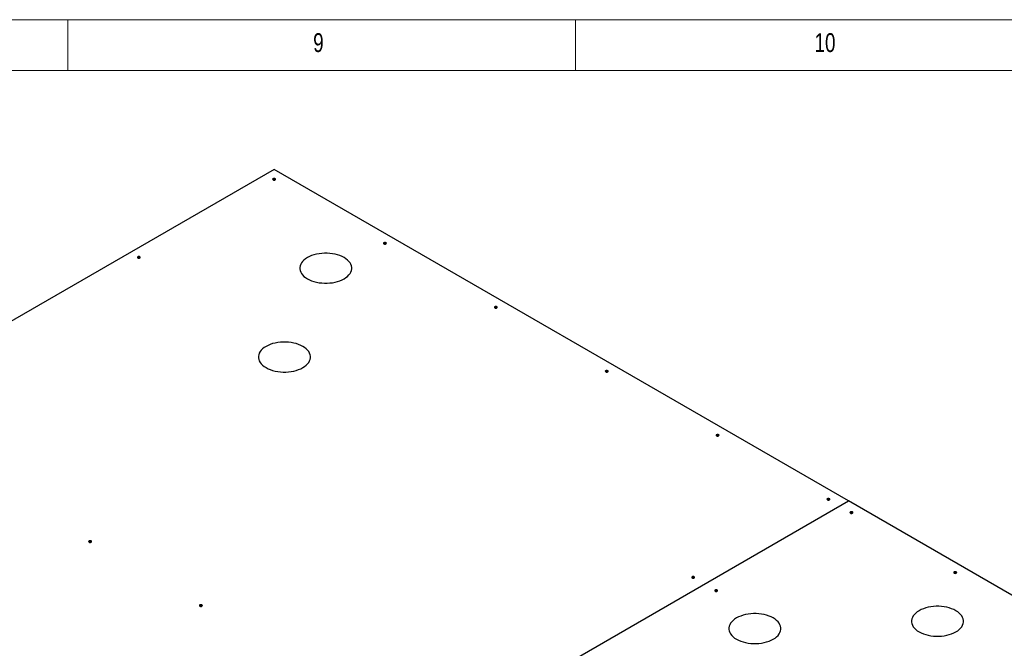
# Model space of a CAD drawing. Header units: millimetres. Extents: x 5 to 589, y 5 to 415.
# Tile 44 of 45: x 392 to 489, y 353 to 415. Entities that reach past the tile are written whole.
import ezdxf

# ---------------------------------------------------------------- set-up
doc = ezdxf.new("R2010")
doc.units = ezdxf.units.MM
doc.layers.add('NOTES', color=6, linetype='Continuous')
doc.layers.add('TRAIT-FORT', color=4, linetype='Continuous', lineweight=25)
doc.styles.add('SLDTEXTSTYLE0', font='TXT', dxfattribs={"width": 0.75})

msp = doc.modelspace()

# ---------------------------------------------------------------- linework, layer by layer
at = {"color": 7, "linetype": 'Continuous', "lineweight": 18}
for p, q in [((589, 415), (5, 415)), ((397, 415), (397, 410)), ((447, 410), (447, 415)), ((584, 410), (10, 410))]:
    msp.add_line(p, q, dxfattribs=at)
at = {"layer": 'TRAIT-FORT', "color": 4, "linetype": 'Continuous', "lineweight": 25}
for p, q in [((417.31953, 400.25907), (335.6909, 353.13586)), ((473.88807, 367.60275), (417.31953, 400.25907)), ((392.25944, 320.47954), (473.88807, 367.60275)), ((392.2651, 320.47627), (473.89373, 367.59948)), ((473.88807, 367.59621), (473.88807, 367.60275)), ((537.24484, 331.02766), (473.89373, 367.59948))]:
    msp.add_line(p, q, dxfattribs=at)
at = {"layer": 'TRAIT-FORT', "color": 4, "linetype": 'Continuous', "lineweight": 25, "flags": 128}
for points in [[(417.42135, 399.33816), (417.37464, 399.35618), (417.31953, 399.36251), (417.26442, 399.35618), (417.21771, 399.33816), (417.18649, 399.31119), (417.17553, 399.27938), (417.18649, 399.24757), (417.21771, 399.2206), (417.26442, 399.20258), (417.31953, 399.19625), (417.37464, 399.20258), (417.42135, 399.2206), (417.45257, 399.24757), (417.46353, 399.27938), (417.45257, 399.31119), (417.42135, 399.33816)], [(428.34021, 393.03484), (428.2935, 393.05286), (428.23839, 393.05919), (428.18328, 393.05286), (428.13657, 393.03484), (428.10535, 393.00787), (428.09439, 392.97606), (428.10535, 392.94424), (428.13657, 392.91728), (428.18328, 392.89926), (428.23839, 392.89293), (428.2935, 392.89926), (428.34021, 392.91728), (428.37143, 392.94424), (428.38239, 392.97606), (428.37143, 393.00787), (428.34021, 393.03484)], [(424.21965, 391.57154), (424.02052, 391.67505), (423.80373, 391.76598), (423.57167, 391.84332), (423.32688, 391.90624), (423.07204, 391.95404), (422.80993, 391.9862), (422.54344, 392.00237), (422.27548, 392.00237), (422.00899, 391.9862), (421.74688, 391.95404), (421.49204, 391.90624), (421.24724, 391.84332), (421.01518, 391.76598), (420.7984, 391.67505), (420.59927, 391.57154), (420.41997, 391.45659), (420.26246, 391.33144), (420.12848, 391.19747), (420.01949, 391.05616), (419.93669, 390.90904), (419.88098, 390.75773), (419.85297, 390.60389), (419.85297, 390.4492), (419.88098, 390.29535), (419.93669, 390.14404), (420.01949, 389.99693), (420.12848, 389.85561), (420.26246, 389.72164), (420.41997, 389.5965), (420.59927, 389.48154), (420.7984, 389.37803), (421.01518, 389.28711), (421.24724, 389.20976), (421.49204, 389.14684), (421.74688, 389.09904), (422.00899, 389.06688), (422.27548, 389.05071), (422.54344, 389.05071), (422.80993, 389.06688), (423.07204, 389.09904), (423.32688, 389.14684), (423.57167, 389.20976), (423.80373, 389.28711), (424.02052, 389.37803), (424.21965, 389.48154), (424.39895, 389.5965), (424.55646, 389.72164), (424.69044, 389.85561), (424.79942, 389.99693), (424.88223, 390.14404), (424.93794, 390.29535), (424.96595, 390.4492), (424.96595, 390.60389), (424.93794, 390.75773), (424.88223, 390.90904), (424.79942, 391.05616), (424.69044, 391.19747), (424.55646, 391.33144), (424.39895, 391.45659), (424.21965, 391.57154)], [(404.09942, 391.64758), (404.05271, 391.6656), (403.9976, 391.67192), (403.94249, 391.6656), (403.89578, 391.64758), (403.86456, 391.62061), (403.8536, 391.58879), (403.86456, 391.55698), (403.89578, 391.53001), (403.94249, 391.51199), (403.9976, 391.50567), (404.05271, 391.51199), (404.09942, 391.53001), (404.13064, 391.55698), (404.1416, 391.58879), (404.13064, 391.62061), (404.09942, 391.64758)], [(439.25907, 386.73151), (439.21236, 386.74953), (439.15725, 386.75586), (439.10214, 386.74953), (439.05543, 386.73151), (439.02421, 386.70455), (439.01325, 386.67273), (439.02421, 386.64092), (439.05543, 386.61395), (439.10214, 386.59593), (439.15725, 386.5896), (439.21236, 386.59593), (439.25907, 386.61395), (439.29029, 386.64092), (439.30125, 386.67273), (439.29029, 386.70455), (439.25907, 386.73151)], [(420.14672, 382.81965), (419.94758, 382.92316), (419.7308, 383.01408), (419.49874, 383.09143), (419.25395, 383.15435), (418.9991, 383.20215), (418.737, 383.23431), (418.4705, 383.25048), (418.20254, 383.25048), (417.93605, 383.23431), (417.67395, 383.20215), (417.4191, 383.15435), (417.17431, 383.09143), (416.94225, 383.01408), (416.72546, 382.92316), (416.52633, 382.81965), (416.34703, 382.70469), (416.18953, 382.57955), (416.05555, 382.44558), (415.94656, 382.30426), (415.86375, 382.15714), (415.80804, 382.00583), (415.78003, 381.85199), (415.78003, 381.6973), (415.80804, 381.54346), (415.86375, 381.39215), (415.94656, 381.24503), (416.05555, 381.10371), (416.18953, 380.96975), (416.34703, 380.8446), (416.52633, 380.72964), (416.72546, 380.62614), (416.94225, 380.53521), (417.17431, 380.45787), (417.4191, 380.39495), (417.67395, 380.34715), (417.93605, 380.31499), (418.20254, 380.29882), (418.4705, 380.29882), (418.737, 380.31499), (418.9991, 380.34715), (419.25395, 380.39495), (419.49874, 380.45787), (419.7308, 380.53521), (419.94758, 380.62614), (420.14672, 380.72964), (420.32602, 380.8446), (420.48352, 380.96975), (420.6175, 381.10371), (420.72649, 381.24503), (420.80929, 381.39215), (420.86501, 381.54346), (420.89302, 381.6973), (420.89302, 381.85199), (420.86501, 382.00583), (420.80929, 382.15714), (420.72649, 382.30426), (420.6175, 382.44558), (420.48352, 382.57955), (420.32602, 382.70469), (420.14672, 382.81965)], [(450.17793, 380.42819), (450.13122, 380.44621), (450.07611, 380.45254), (450.021, 380.44621), (449.97429, 380.42819), (449.94307, 380.40122), (449.93211, 380.36941), (449.94307, 380.3376), (449.97429, 380.31063), (450.021, 380.29261), (450.07611, 380.28628), (450.13122, 380.29261), (450.17793, 380.31063), (450.20915, 380.3376), (450.22011, 380.36941), (450.20915, 380.40122), (450.17793, 380.42819)], [(461.09679, 374.12487), (461.05008, 374.14289), (460.99497, 374.14922), (460.93986, 374.14289), (460.89315, 374.12487), (460.86193, 374.0979), (460.85097, 374.06609), (460.86193, 374.03427), (460.89315, 374.0073), (460.93986, 373.98928), (460.99497, 373.98296), (461.05008, 373.98928), (461.09679, 374.0073), (461.12801, 374.03427), (461.13897, 374.06609), (461.12801, 374.0979), (461.09679, 374.12487)], [(472.01565, 367.82154), (471.96894, 367.83956), (471.91383, 367.84589), (471.85872, 367.83956), (471.81201, 367.82154), (471.78079, 367.79457), (471.76983, 367.76276), (471.78079, 367.73095), (471.81201, 367.70398), (471.85872, 367.68596), (471.91383, 367.67963), (471.96894, 367.68596), (472.01565, 367.70398), (472.04687, 367.73095), (472.05783, 367.76276), (472.04687, 367.79457), (472.01565, 367.82154)], [(474.27839, 366.51529), (474.23168, 366.53331), (474.17657, 366.53964), (474.12146, 366.53331), (474.07475, 366.51529), (474.04353, 366.48832), (474.03257, 366.45651), (474.04353, 366.4247), (474.07475, 366.39773), (474.12146, 366.37971), (474.17657, 366.37338), (474.23168, 366.37971), (474.27839, 366.39773), (474.30961, 366.4247), (474.32057, 366.45651), (474.30961, 366.48832), (474.27839, 366.51529)], [(399.29328, 363.65976), (399.24657, 363.67778), (399.19146, 363.6841), (399.13635, 363.67778), (399.08964, 363.65976), (399.05842, 363.63279), (399.04746, 363.60097), (399.05842, 363.56916), (399.08964, 363.54219), (399.13635, 363.52417), (399.19146, 363.51785), (399.24657, 363.52417), (399.29328, 363.54219), (399.3245, 363.56916), (399.33546, 363.60097), (399.3245, 363.63279), (399.29328, 363.65976)], [(458.69372, 360.13096), (458.64701, 360.14898), (458.5919, 360.15531), (458.53679, 360.14898), (458.49008, 360.13096), (458.45886, 360.10399), (458.4479, 360.07218), (458.45886, 360.04036), (458.49008, 360.01339), (458.53679, 359.99537), (458.5919, 359.98905), (458.64701, 359.99537), (458.69372, 360.01339), (458.72494, 360.04036), (458.7359, 360.07218), (458.72494, 360.10399), (458.69372, 360.13096)], [(484.50693, 360.61048), (484.46021, 360.6285), (484.40511, 360.63483), (484.35, 360.6285), (484.30328, 360.61048), (484.27207, 360.58351), (484.26111, 360.5517), (484.27207, 360.51989), (484.30328, 360.49292), (484.35, 360.4749), (484.40511, 360.46857), (484.46021, 360.4749), (484.50693, 360.49292), (484.53815, 360.51989), (484.54911, 360.5517), (484.53815, 360.58351), (484.50693, 360.61048)], [(460.95647, 358.8247), (460.90975, 358.84272), (460.85464, 358.84905), (460.79954, 358.84272), (460.75282, 358.8247), (460.7216, 358.79774), (460.71064, 358.76592), (460.7216, 358.73411), (460.75282, 358.70714), (460.79954, 358.68912), (460.85464, 358.68279), (460.90975, 358.68912), (460.95647, 358.70714), (460.98768, 358.73411), (460.99864, 358.76592), (460.98768, 358.79774), (460.95647, 358.8247)], [(410.21214, 357.35643), (410.16543, 357.37445), (410.11032, 357.38078), (410.05521, 357.37445), (410.0085, 357.35643), (409.97728, 357.32946), (409.96632, 357.29765), (409.97728, 357.26584), (410.0085, 357.23887), (410.05521, 357.22085), (410.11032, 357.21452), (410.16543, 357.22085), (410.21214, 357.23887), (410.24336, 357.26584), (410.25432, 357.29765), (410.24336, 357.32946), (410.21214, 357.35643)], [(484.46515, 356.79256), (484.26602, 356.89607), (484.04923, 356.98699), (483.81717, 357.06434), (483.57238, 357.12725), (483.31753, 357.17506), (483.05543, 357.20722), (482.78894, 357.22339), (482.52098, 357.22339), (482.25448, 357.20722), (481.99238, 357.17506), (481.73753, 357.12725), (481.49274, 357.06434), (481.26068, 356.98699), (481.0439, 356.89607), (480.84476, 356.79256), (480.66546, 356.6776), (480.50796, 356.55245), (480.37398, 356.41849), (480.26499, 356.27717), (480.18219, 356.13005), (480.12647, 355.97874), (480.09847, 355.8249), (480.09847, 355.67021), (480.12647, 355.51637), (480.18219, 355.36506), (480.26499, 355.21794), (480.37398, 355.07662), (480.50796, 354.94266), (480.66546, 354.81751), (480.84476, 354.70255), (481.0439, 354.59905), (481.26068, 354.50812), (481.49274, 354.43078), (481.73753, 354.36786), (481.99238, 354.32006), (482.25448, 354.28789), (482.52098, 354.27173), (482.78894, 354.27173), (483.05543, 354.28789), (483.31753, 354.32006), (483.57238, 354.36786), (483.81717, 354.43078), (484.04923, 354.50812), (484.26602, 354.59905), (484.46515, 354.70255), (484.64445, 354.81751), (484.80195, 354.94266), (484.93593, 355.07662), (485.04492, 355.21794), (485.12773, 355.36506), (485.18344, 355.51637), (485.21145, 355.67021), (485.21145, 355.8249), (485.18344, 355.97874), (485.12773, 356.13005), (485.04492, 356.27717), (484.93593, 356.41849), (484.80195, 356.55245), (484.64445, 356.6776), (484.46515, 356.79256)], [(466.47635, 356.07412), (466.27722, 356.17763), (466.06044, 356.26855), (465.82838, 356.3459), (465.58358, 356.40882), (465.32874, 356.45662), (465.06663, 356.48878), (464.80014, 356.50495), (464.53218, 356.50495), (464.26569, 356.48878), (464.00358, 356.45662), (463.74874, 356.40882), (463.50394, 356.3459), (463.27188, 356.26855), (463.0551, 356.17763), (462.85597, 356.07412), (462.67667, 355.95916), (462.51916, 355.83402), (462.38518, 355.70005), (462.27619, 355.55873), (462.19339, 355.41161), (462.13768, 355.26031), (462.10967, 355.10646), (462.10967, 354.95177), (462.13768, 354.79793), (462.19339, 354.64662), (462.27619, 354.4995), (462.38518, 354.35818), (462.51916, 354.22422), (462.67667, 354.09907), (462.85597, 353.98412), (463.0551, 353.88061), (463.27188, 353.78968), (463.50394, 353.71234), (463.74874, 353.64942), (464.00358, 353.60162), (464.26569, 353.56946), (464.53218, 353.55329), (464.80014, 353.55329), (465.06663, 353.56946), (465.32874, 353.60162), (465.58358, 353.64942), (465.82838, 353.71234), (466.06044, 353.78968), (466.27722, 353.88061), (466.47635, 353.98412), (466.65565, 354.09907), (466.81316, 354.22422), (466.94714, 354.35818), (467.05613, 354.4995), (467.13893, 354.64662), (467.19464, 354.79793), (467.22265, 354.95177), (467.22265, 355.10646), (467.19464, 355.26031), (467.13893, 355.41161), (467.05613, 355.55873), (466.94714, 355.70005), (466.81316, 355.83402), (466.65565, 355.95916), (466.47635, 356.07412)]]:
    msp.add_lwpolyline(points, dxfattribs=at)
at = {"layer": 'TRAIT-FORT', "color": 4, "linetype": 'Continuous', "lineweight": 25}
for centre, start, end in [((417.31953, 399.06547), 54.8009215, 125.1990785), ((428.23839, 392.76214), 54.8009236, 125.1990764), ((403.9976, 391.37488), 54.8009043, 125.1990957), ((439.15725, 386.45882), 54.8009391, 125.1990609), ((450.07611, 380.1555), 54.8009333, 125.1990667), ((460.99497, 373.85217), 54.800935, 125.199065), ((471.91383, 367.54885), 54.8009288, 125.1990712), ((474.17657, 366.2426), 54.8009196, 125.1990804), ((399.19146, 363.38706), 54.8009196, 125.1990804), ((458.5919, 359.85826), 54.8009211, 125.1990789), ((484.40511, 360.33779), 54.8009334, 125.1990666), ((460.85464, 358.55201), 54.8009056, 125.1990944), ((410.11032, 357.08374), 54.8009169, 125.1990831)]:
    msp.add_arc(centre, 0.20182, start, end, dxfattribs=at)

# ---------------------------------------------------------------- texts
at = {"layer": 'NOTES', "color": 211, "attachment_point": 1, "style": 'SLDTEXTSTYLE0'}
for s, insert, char_height in [('9', (421.16667, 413.66802), 1.85208), ('10', (470.54167, 413.66802), 1.852083)]:
    msp.add_mtext(s, dxfattribs=dict(at, insert=insert, char_height=char_height))

doc.saveas('drawing.dxf')
